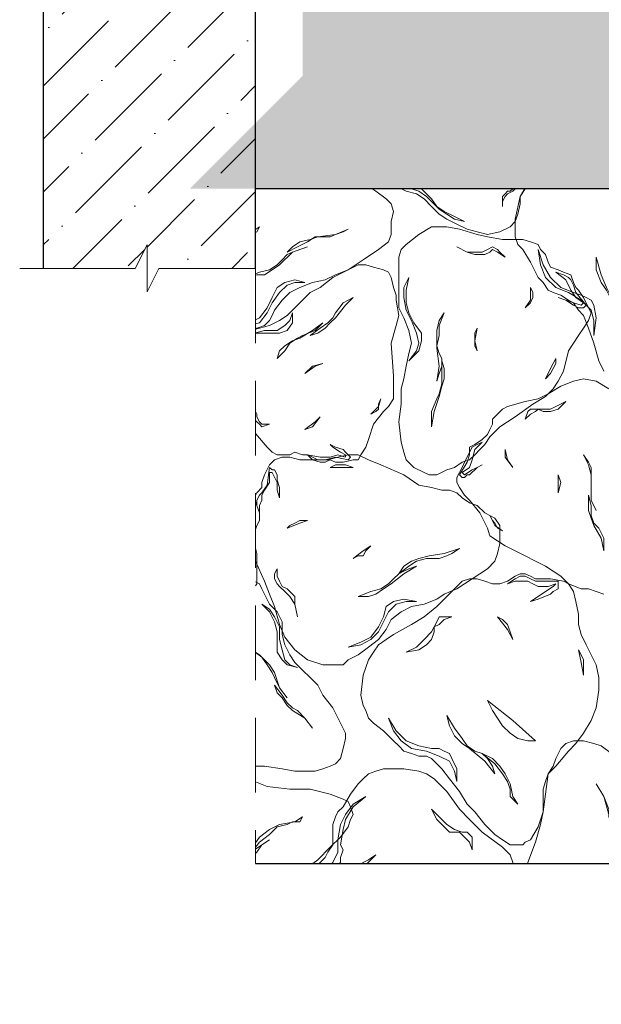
# Model space of a CAD drawing. Extents: x 341 to 3230, y 867 to 1366.
# Tile 6 of 26: x 435 to 459, y 1247 to 1288. Entities that reach past the tile are written whole.
import ezdxf
from ezdxf.xclip import XClip

# ---------------------------------------------------------------- set-up
doc = ezdxf.new("R2010")
doc.units = 0
doc.header["$XCLIPFRAME"] = 0
doc.linetypes.add('HIDDEN2', pattern=[4.7625, 3.175, -1.5875])
doc.layers.get('0').update_dxf_attribs({"linetype": 'CONTINUOUS'})
for name, color, linetype, lineweight in [('0.09mm', 2, 'CONTINUOUS', 9), ('0.13mm', 140, 'CONTINUOUS', 13), ('0.25mm', 1, 'CONTINUOUS', 25)]:
    doc.layers.add(name, color=color, linetype=linetype, lineweight=lineweight)

# ---------------------------------------------------------------- blocks, each defined once
blk = doc.blocks.new('kva')
at = {"color": 253, "lineweight": 9}
for points in [[(-14.443, 5.96), (-14.282, 5.852), (-13.96, 5.691), (-13.637, 5.53), (-13.423, 5.423), (-13.262, 5.369), (-13.047, 5.315), (-12.832, 5.208), (-12.617, 5.154), (-12.456, 5.047), (-12.295, 4.886), (-12.134, 4.725), (-11.973, 4.617), (-11.758, 4.51), (-11.544, 4.403), (-11.329, 4.349), (-11.114, 4.295), (-10.846, 4.349), (-10.631, 4.456), (-10.523, 4.564), (-10.47, 4.725), (-10.416, 4.94), (-10.416, 5.101), (-10.309, 5.262), (-10.201, 5.53), (-10.148, 5.584), (-10.148, 5.691), (-10.201, 5.799), (-10.255, 5.852), (-10.362, 5.96), (-10.416, 6.013), (-10.416, 6.121), (-10.416, 6.228), (-10.416, 6.336), (-10.47, 6.389), (-10.577, 6.443), (-10.577, 6.55), (-10.631, 6.604), (-10.685, 6.659)], [(-8.644, 1.396), (-8.752, 1.611), (-8.859, 1.987), (-8.966, 2.309), (-9.074, 2.577), (-9.181, 2.685), (-9.289, 2.846), (-9.396, 2.899), (-9.557, 3.007), (-9.718, 3.06), (-9.825, 3.114), (-9.933, 3.275), (-10.04, 3.383), (-10.201, 3.705), (-10.362, 3.973), (-10.47, 4.08), (-10.523, 4.242), (-10.523, 4.456), (-10.523, 4.617), (-10.416, 5.101), (-10.201, 5.476), (-10.094, 5.638), (-9.933, 5.745), (-9.772, 5.852), (-9.611, 5.906), (-9.181, 6.121), (-8.913, 6.228), (-8.591, 6.443)], [(-13.208, 4.134), (-13.423, 3.973), (-13.745, 3.758), (-14.067, 3.544), (-14.335, 3.436), (-14.55, 3.329), (-14.819, 3.275), (-15.087, 3.168), (-15.302, 3.06), (-15.463, 2.899), (-15.624, 2.685), (-15.678, 2.577), (-15.731, 2.47), (-15.839, 2.362), (-16, 2.309), (-16.215, 2.148), (-16.429, 1.987), (-16.537, 1.933), (-16.644, 1.879), (-16.805, 1.879), (-16.966, 1.933), (-17.288, 2.04), (-17.557, 2.255), (-17.772, 2.47), (-17.879, 2.792), (-17.986, 3.168), (-18.094, 3.436), (-18.255, 3.758), (-18.47, 4.188), (-18.523, 4.349), (-18.577, 4.51), (-18.523, 4.671), (-18.47, 4.778), (-18.362, 4.886), (-18.362, 5.047), (-18.362, 5.208), (-18.416, 5.369), (-18.416, 5.53), (-18.362, 5.638), (-18.309, 5.745), (-18.255, 5.852), (-18.201, 6.013), (-18.094, 6.228), (-17.986, 6.336), (-17.879, 6.389), (-17.664, 6.389), (-17.449, 6.336), (-17.235, 6.336), (-17.02, 6.336), (-16.859, 6.336), (-16.644, 6.389), (-16.429, 6.443), (-16.215, 6.443), (-15.946, 6.336), (-15.678, 6.228), (-15.248, 5.96), (-14.872, 5.799), (-14.604, 5.691), (-14.389, 5.691), (-14.228, 5.691), (-14.121, 5.638), (-13.96, 5.53), (-13.799, 5.423), (-13.637, 5.315), (-13.476, 5.208), (-13.262, 5.047), (-13.154, 4.94), (-13.101, 4.778), (-13.154, 4.564), (-13.154, 4.295), (-13.208, 4.134)], [(-13.047, 5.745), (-12.778, 5.638), (-12.564, 5.53), (-12.349, 5.369), (-11.919, 5.262), (-12.241, 5.315), (-12.51, 5.476), (-12.778, 5.638), (-13.047, 5.745)], [(-12.886, 5.262), (-12.725, 5.315), (-12.51, 5.262), (-12.403, 5.154), (-12.295, 5.047), (-12.188, 4.886), (-12.027, 4.778), (-11.812, 4.671), (-11.597, 4.564), (-11.812, 4.617), (-11.973, 4.725), (-12.134, 4.832), (-12.295, 4.993), (-12.403, 5.101), (-12.564, 5.208), (-12.725, 5.262), (-12.886, 5.262)], [(-10.792, 4.886), (-10.792, 4.993), (-10.792, 5.101), (-10.738, 5.154), (-10.684, 5.208), (-10.631, 5.208), (-10.577, 5.262), (-10.577, 5.369), (-10.577, 5.423), (-10.523, 5.369), (-10.523, 5.315), (-10.523, 5.262), (-10.577, 5.208), (-10.684, 5.154), (-10.738, 5.101), (-10.792, 4.993), (-10.792, 4.886)], [(-15.946, 4.456), (-16.107, 4.349), (-16.322, 4.242), (-16.215, 4.242), (-16.107, 4.295), (-16, 4.349), (-15.946, 4.456)], [(-14.067, 4.403), (-14.335, 4.295), (-14.711, 4.242), (-14.872, 4.188), (-15.087, 4.134), (-15.248, 4.027), (-15.356, 3.919), (-15.141, 4.027), (-14.926, 4.134), (-14.765, 4.242), (-14.604, 4.242), (-14.443, 4.242), (-14.335, 4.295), (-14.174, 4.349), (-14.067, 4.403)], [(-12.886, -0.322), (-12.939, -0.107), (-12.993, 0.322), (-12.939, 0.698), (-12.939, 1.02), (-12.886, 1.235), (-12.832, 1.503), (-12.778, 1.772), (-12.725, 1.987), (-12.778, 2.255), (-12.886, 2.523), (-12.993, 2.738), (-12.993, 3.007), (-12.993, 3.275), (-12.993, 3.544), (-12.993, 3.705), (-12.993, 3.812), (-12.939, 3.973), (-12.832, 4.08), (-12.564, 4.295), (-12.295, 4.456), (-11.973, 4.456), (-11.705, 4.403), (-11.329, 4.295), (-11.114, 4.242), (-10.792, 4.188), (-10.362, 4.188), (-10.201, 4.134), (-10.04, 4.08), (-9.986, 3.973), (-9.879, 3.866), (-9.825, 3.705), (-9.772, 3.597), (-9.611, 3.544), (-9.503, 3.49), (-9.342, 3.436), (-9.289, 3.275), (-9.235, 3.168), (-9.181, 3.114), (-9.074, 2.953), (-8.966, 2.738), (-8.913, 2.631), (-8.966, 2.47), (-9.074, 2.309), (-9.181, 2.148), (-9.396, 1.825), (-9.503, 1.396), (-9.611, 1.181), (-9.718, 1.02), (-9.879, 0.859), (-10.148, 0.698), (-10.523, 0.43), (-10.846, 0.215), (-11.06, 0), (-11.168, -0.161), (-11.275, -0.268), (-11.382, -0.376), (-11.49, -0.483), (-11.651, -0.537), (-11.812, -0.644), (-11.973, -0.698), (-12.188, -0.805), (-12.349, -0.805), (-12.456, -0.752), (-12.671, -0.644), (-12.832, -0.483), (-12.886, -0.322)], [(-14.926, 4.027), (-15.087, 3.973), (-15.248, 3.919), (-15.356, 3.866), (-15.463, 3.758), (-15.57, 3.651), (-15.731, 3.544), (-15.946, 3.49), (-16.215, 3.383), (-16, 3.436), (-15.839, 3.436), (-15.678, 3.544), (-15.517, 3.651), (-15.248, 3.919), (-14.926, 4.027), (-14.926, 4.027)], [(-11.758, 4.027), (-11.544, 3.919), (-11.382, 3.866), (-11.275, 3.866), (-11.168, 3.866), (-11.06, 3.919), (-11.007, 3.973), (-10.899, 3.919), (-10.738, 3.812), (-10.846, 3.919), (-10.899, 3.973), (-11.007, 4.027), (-11.114, 3.973), (-11.221, 3.919), (-11.329, 3.919), (-11.544, 3.919), (-11.758, 4.027)], [(-8.859, 2.148), (-8.805, 2.523), (-8.859, 2.792), (-8.913, 2.899), (-9.02, 2.953), (-9.127, 3.007), (-9.289, 3.06), (-9.557, 3.168), (-9.772, 3.383), (-9.933, 3.651), (-10.04, 3.973), (-9.986, 3.651), (-9.879, 3.383), (-9.664, 3.168), (-9.396, 3.06), (-9.127, 2.899), (-8.913, 2.685), (-8.859, 2.47), (-8.859, 2.148)], [(-8, 2.201), (-8.054, 2.416), (-8.161, 2.577), (-8.215, 2.738), (-8.376, 2.846), (-8.483, 2.953), (-8.591, 3.168), (-8.698, 3.436), (-8.805, 3.812), (-8.805, 3.544), (-8.698, 3.275), (-8.591, 3.114), (-8.483, 2.899), (-8.322, 2.738), (-8.161, 2.577), (-8.107, 2.362), (-8, 2.201)], [(-13.852, 3.651), (-14.067, 3.544), (-14.389, 3.383), (-14.658, 3.168), (-14.872, 3.06), (-15.033, 2.899), (-15.194, 2.738), (-15.356, 2.577), (-15.517, 2.47), (-15.731, 2.362), (-15.946, 2.309), (-16.161, 2.255), (-16.376, 2.148), (-16.59, 2.04), (-16.805, 1.933), (-16.913, 1.825), (-16.966, 1.772), (-17.02, 1.664), (-17.074, 1.557), (-17.074, 1.235), (-17.02, 1.02), (-16.913, 0.805), (-16.698, 0.591), (-16.429, 0.43), (-16.215, 0.268), (-16.054, 0.107), (-15.785, -0.215), (-15.678, -0.322), (-15.57, -0.376), (-15.409, -0.376), (-15.302, -0.376), (-15.194, -0.322), (-15.033, -0.376), (-14.926, -0.376), (-14.819, -0.483), (-14.658, -0.537), (-14.55, -0.537), (-14.443, -0.483), (-14.335, -0.537), (-14.174, -0.537), (-13.96, -0.483), (-13.852, -0.483), (-13.799, -0.376), (-13.691, -0.215), (-13.637, -0.054), (-13.53, 0.268), (-13.315, 0.537), (-13.208, 0.644), (-13.101, 0.805), (-13.101, 1.02), (-13.101, 1.289), (-13.154, 1.987), (-13.047, 2.362), (-12.993, 2.577), (-13.047, 2.899), (-13.047, 3.007), (-13.101, 3.168), (-13.154, 3.383), (-13.208, 3.49), (-13.315, 3.544), (-13.53, 3.597), (-13.691, 3.651), (-13.852, 3.651)], [(-12.778, 1.611), (-12.564, 1.825), (-12.51, 2.04), (-12.51, 2.201), (-12.671, 2.416), (-12.778, 2.631), (-12.832, 2.846), (-12.832, 3.114), (-12.778, 3.383), (-12.886, 3.168), (-12.886, 2.953), (-12.832, 2.685), (-12.725, 2.47), (-12.617, 2.201), (-12.564, 1.987), (-12.617, 1.825), (-12.778, 1.611)], [(-9.611, 2.953), (-9.45, 2.899), (-9.289, 2.792), (-9.181, 2.738), (-9.127, 2.738), (-9.074, 2.738), (-9.02, 2.792), (-9.235, 3.06), (-9.289, 3.221), (-9.342, 3.329), (-9.396, 3.383), (-9.503, 3.436), (-9.664, 3.49), (-9.45, 3.329), (-9.342, 3.114), (-9.235, 2.953), (-9.074, 2.846), (-9.127, 2.792), (-9.289, 2.846), (-9.45, 2.899), (-9.611, 2.953)], [(-14.98, 3.275), (-15.194, 3.329), (-15.409, 3.275), (-15.57, 3.168), (-15.678, 2.953), (-15.785, 2.738), (-15.946, 2.523), (-16.161, 2.416), (-16.429, 2.309), (-16.161, 2.362), (-15.946, 2.416), (-15.785, 2.631), (-15.678, 2.846), (-15.517, 3.06), (-15.356, 3.221), (-15.194, 3.275), (-14.98, 3.275)], [(-10.309, 2.738), (-10.201, 2.846), (-10.148, 2.953), (-10.148, 3.06), (-10.201, 3.168), (-10.201, 2.899), (-10.309, 2.738)], [(-13.96, 2.953), (-14.121, 2.792), (-14.335, 2.523), (-14.443, 2.416), (-14.55, 2.309), (-14.711, 2.201), (-14.872, 2.148), (-14.658, 2.309), (-14.497, 2.416), (-14.389, 2.523), (-14.335, 2.631), (-14.174, 2.846), (-13.96, 2.953)], [(-15.248, 2.631), (-15.248, 2.416), (-15.356, 2.255), (-15.517, 2.201), (-15.731, 2.201), (-16, 2.201), (-16.161, 2.148), (-16.376, 1.987), (-16.537, 1.825), (-16.429, 1.987), (-16.268, 2.148), (-16.054, 2.201), (-15.839, 2.255), (-15.57, 2.255), (-15.409, 2.362), (-15.302, 2.47), (-15.248, 2.631)], [(-12.188, 1.181), (-12.134, 1.342), (-12.08, 1.503), (-12.08, 1.664), (-12.134, 1.772), (-12.188, 1.933), (-12.134, 2.148), (-12.134, 2.362), (-12.027, 2.631), (-12.134, 2.47), (-12.188, 2.255), (-12.188, 2.094), (-12.188, 1.879), (-12.134, 1.503), (-12.188, 1.181)], [(-14.604, 2.416), (-14.765, 2.255), (-15.033, 2.148), (-15.141, 2.094), (-15.302, 1.987), (-15.409, 1.825), (-15.57, 1.664), (-15.517, 1.825), (-15.409, 1.933), (-15.248, 2.04), (-15.087, 2.094), (-14.819, 2.255), (-14.604, 2.416), (-14.604, 2.416)], [(-11.329, 1.825), (-11.382, 2.04), (-11.329, 2.309), (-11.382, 2.201), (-11.382, 2.094), (-11.382, 1.933), (-11.329, 1.825)], [(-14.604, 1.557), (-14.765, 1.503), (-14.98, 1.342), (-14.819, 1.503), (-14.604, 1.557)], [(-12.295, 0.215), (-12.241, 0.537), (-12.134, 0.859), (-12.08, 1.074), (-12.027, 1.235), (-12.027, 1.45), (-12.08, 1.611), (-12.08, 1.342), (-12.08, 1.128), (-12.134, 0.913), (-12.188, 0.805), (-12.295, 0.537), (-12.295, 0.215)], [(-9.879, 1.235), (-9.772, 1.342), (-9.718, 1.45), (-9.664, 1.557), (-9.664, 1.664), (-9.772, 1.45), (-9.879, 1.235)], [(-8.537, 1.02), (-8.805, 1.181), (-9.074, 1.235), (-9.289, 1.181), (-9.557, 1.074), (-9.825, 0.913), (-10.04, 0.805), (-10.309, 0.752), (-10.684, 0.644), (-10.792, 0.591), (-10.899, 0.483), (-11.007, 0.376), (-11.007, 0.268), (-11.06, 0.161), (-11.114, 0.054), (-11.221, -0.054), (-11.382, -0.161), (-11.49, -0.215), (-11.49, -0.322), (-11.544, -0.43), (-11.597, -0.537), (-11.651, -0.644), (-11.758, -0.859), (-11.758, -0.966), (-11.705, -1.074), (-11.597, -1.235), (-11.49, -1.342), (-11.275, -1.611), (-11.114, -1.933), (-11.06, -2.094), (-10.899, -2.201), (-10.738, -2.309), (-10.523, -2.416), (-9.879, -2.738), (-9.557, -2.953), (-9.396, -3.114), (-9.127, -3.221), (-8.966, -3.221), (-8.805, -3.275), (-8.644, -3.329)], [(-16.429, 0.859), (-16.215, 0.752), (-16.107, 0.644), (-16.054, 0.591), (-16, 0.483), (-16, 0.43), (-15.946, 0.322), (-15.892, 0.268), (-15.731, 0.268), (-15.892, 0.215), (-15.946, 0.268), (-16, 0.322), (-16.054, 0.376), (-16.054, 0.483), (-16.161, 0.591), (-16.268, 0.698), (-16.429, 0.859)], [(-16.268, 0.268), (-16.215, 0.054), (-16.161, -0.268), (-16.161, -0.591), (-16.161, -0.805), (-16.161, -1.02), (-16.215, -1.235), (-16.268, -1.45), (-16.268, -1.611), (-16.268, -1.825), (-16.161, -2.04), (-16.054, -2.255), (-16, -2.47), (-16, -2.685), (-16, -2.899), (-16, -3.114), (-16.107, -3.275), (-16.322, -3.49), (-16.537, -3.597), (-16.752, -3.597), (-17.02, -3.544), (-17.288, -3.436), (-17.503, -3.383), (-17.718, -3.329), (-18.094, -3.275), (-18.255, -3.275), (-18.362, -3.221), (-18.416, -3.114), (-18.47, -3.007), (-18.523, -2.899), (-18.631, -2.846), (-18.738, -2.738), (-18.845, -2.685), (-18.953, -2.631), (-19.007, -2.577), (-19.06, -2.47), (-19.114, -2.362), (-19.221, -2.255), (-19.329, -2.094), (-19.329, -1.987), (-19.329, -1.879), (-19.221, -1.772), (-19.114, -1.611), (-19.007, -1.342), (-18.899, -1.02), (-18.845, -0.859), (-18.738, -0.752), (-18.631, -0.591), (-18.47, -0.483), (-17.879, -0.107), (-17.664, 0.161), (-17.503, 0.322), (-17.288, 0.483), (-17.181, 0.537), (-17.02, 0.591), (-16.859, 0.644), (-16.752, 0.644), (-16.59, 0.591), (-16.483, 0.483), (-16.322, 0.376), (-16.268, 0.268)], [(-13.369, 0.805), (-13.423, 0.698), (-13.423, 0.591), (-13.476, 0.537), (-13.584, 0.483), (-13.423, 0.644), (-13.369, 0.805)], [(-9.45, 0.752), (-9.611, 0.591), (-9.772, 0.537), (-9.879, 0.537), (-9.933, 0.537), (-10.04, 0.591), (-10.094, 0.537), (-10.201, 0.483), (-10.309, 0.376), (-10.255, 0.537), (-10.201, 0.591), (-10.094, 0.591), (-10.04, 0.591), (-9.933, 0.591), (-9.772, 0.591), (-9.664, 0.644), (-9.45, 0.752)], [(-14.658, 0.43), (-14.819, 0.215), (-14.98, 0.161), (-14.765, 0.322), (-14.658, 0.43)], [(-14.443, -0.161), (-14.335, -0.215), (-14.174, -0.268), (-14.121, -0.322), (-14.067, -0.376), (-14.013, -0.43), (-14.067, -0.483), (-14.335, -0.43), (-14.55, -0.483), (-14.604, -0.483), (-14.711, -0.483), (-14.819, -0.43), (-14.926, -0.376), (-14.658, -0.43), (-14.443, -0.43), (-14.282, -0.376), (-14.121, -0.43), (-14.121, -0.376), (-14.228, -0.322), (-14.389, -0.215), (-14.443, -0.161)], [(-11.221, -0.591), (-11.329, -0.644), (-11.49, -0.805), (-11.544, -0.805), (-11.597, -0.859), (-11.651, -0.859), (-11.705, -0.805), (-11.544, -0.537), (-11.49, -0.376), (-11.49, -0.322), (-11.436, -0.215), (-11.329, -0.161), (-11.221, -0.107), (-11.382, -0.268), (-11.436, -0.483), (-11.49, -0.644), (-11.651, -0.752), (-11.597, -0.805), (-11.436, -0.698), (-11.329, -0.644), (-11.221, -0.591)], [(-10.953, -2.631), (-11.114, -2.792), (-11.436, -3.007), (-11.758, -3.221), (-12.027, -3.329), (-12.188, -3.436), (-12.456, -3.544), (-12.725, -3.597), (-12.939, -3.705), (-13.154, -3.866), (-13.262, -4.08), (-13.423, -4.295), (-13.637, -4.456), (-13.852, -4.617), (-14.067, -4.725), (-14.174, -4.832), (-14.282, -4.832), (-14.443, -4.832), (-14.604, -4.832), (-14.926, -4.725), (-15.194, -4.51), (-15.409, -4.242), (-15.517, -3.973), (-15.624, -3.597), (-15.731, -3.329), (-15.839, -3.06), (-16.054, -2.577), (-16.161, -2.416), (-16.161, -2.309), (-16.161, -2.148), (-16.054, -2.04), (-16, -1.879), (-15.946, -1.772), (-15.946, -1.611), (-16, -1.45), (-16.054, -1.289), (-16, -1.181), (-15.892, -1.074), (-15.892, -0.966), (-15.839, -0.805), (-15.731, -0.591), (-15.624, -0.483), (-15.463, -0.43), (-15.302, -0.43), (-15.087, -0.483), (-14.872, -0.483), (-14.658, -0.483), (-14.497, -0.483), (-14.282, -0.43), (-14.067, -0.376), (-13.852, -0.376), (-13.637, -0.483), (-13.369, -0.591), (-12.886, -0.805), (-12.564, -1.02), (-12.295, -1.074), (-12.08, -1.128), (-11.919, -1.128), (-11.758, -1.181), (-11.651, -1.289), (-11.49, -1.396), (-11.329, -1.45), (-11.168, -1.611), (-10.953, -1.718), (-10.846, -1.879), (-10.846, -2.04), (-10.846, -2.255), (-10.899, -2.47), (-10.953, -2.631)], [(-10.577, -0.644), (-10.738, -0.43), (-10.738, -0.268), (-10.684, -0.483), (-10.577, -0.644)], [(-8.805, -1.557), (-8.913, -1.342), (-8.913, -1.074), (-8.913, -0.966), (-8.913, -0.805), (-8.966, -0.591), (-9.074, -0.376), (-8.966, -0.537), (-8.913, -0.644), (-8.913, -0.805), (-8.913, -1.02), (-8.913, -1.342), (-8.805, -1.557), (-8.805, -1.557)], [(-13.96, -0.644), (-14.121, -0.591), (-14.228, -0.591), (-14.335, -0.591), (-14.443, -0.644), (-14.174, -0.644), (-13.96, -0.644), (-13.96, -0.644)], [(-15.517, -1.289), (-15.517, -1.074), (-15.57, -0.913), (-15.57, -0.805), (-15.624, -0.698), (-15.678, -0.698), (-15.731, -0.644), (-15.785, -1.02), (-15.892, -1.181), (-15.946, -1.235), (-16, -1.342), (-16, -1.45), (-15.946, -1.611), (-15.946, -1.45), (-15.892, -1.342), (-15.892, -1.235), (-15.839, -1.128), (-15.731, -0.966), (-15.731, -0.752), (-15.678, -0.752), (-15.57, -0.966), (-15.57, -1.128), (-15.517, -1.289)], [(-9.611, -1.181), (-9.611, -1.02), (-9.611, -0.805), (-9.557, -0.966), (-9.611, -1.181)], [(-8.644, -2.416), (-8.698, -2.148), (-8.859, -1.879), (-8.913, -1.718), (-8.966, -1.557), (-8.966, -1.396), (-8.966, -1.235), (-8.913, -1.45), (-8.913, -1.664), (-8.859, -1.825), (-8.752, -1.933), (-8.644, -2.148), (-8.644, -2.416)], [(-10.792, -1.987), (-10.899, -1.933), (-10.953, -1.825), (-11.007, -1.772), (-11.06, -1.664), (-10.953, -1.879), (-10.792, -1.987)], [(-14.926, -1.772), (-15.087, -1.772), (-15.194, -1.825), (-15.302, -1.879), (-15.356, -1.933), (-15.087, -1.825), (-14.926, -1.772)], [(-13.584, -2.309), (-13.745, -2.416), (-13.96, -2.577), (-13.852, -2.523), (-13.745, -2.523), (-13.691, -2.416), (-13.584, -2.309), (-13.584, -2.309)], [(-11.705, -2.362), (-12.027, -2.47), (-12.349, -2.523), (-12.564, -2.577), (-12.725, -2.631), (-12.886, -2.738), (-12.993, -2.899), (-12.778, -2.738), (-12.617, -2.631), (-12.403, -2.577), (-12.241, -2.577), (-12.134, -2.577), (-11.973, -2.523), (-11.866, -2.47), (-11.705, -2.362)], [(-15.141, -3.812), (-15.194, -3.544), (-15.194, -3.383), (-15.302, -3.275), (-15.356, -3.221), (-15.463, -3.168), (-15.517, -3.06), (-15.57, -2.953), (-15.57, -2.792), (-15.624, -2.899), (-15.624, -3.007), (-15.57, -3.114), (-15.517, -3.168), (-15.409, -3.275), (-15.302, -3.383), (-15.194, -3.544), (-15.141, -3.812)], [(-12.617, -2.738), (-12.778, -2.792), (-12.886, -2.846), (-12.993, -2.899), (-13.101, -3.007), (-13.208, -3.114), (-13.369, -3.221), (-13.584, -3.275), (-13.852, -3.383), (-13.637, -3.383), (-13.476, -3.329), (-13.315, -3.221), (-13.154, -3.114), (-12.886, -2.899), (-12.617, -2.738)], [(-11.382, -7.946), (-11.544, -7.785), (-11.705, -7.517), (-11.919, -7.248), (-12.08, -7.033), (-12.188, -6.926), (-12.295, -6.819), (-12.403, -6.765), (-12.564, -6.765), (-12.725, -6.711), (-12.886, -6.658), (-12.993, -6.55), (-13.101, -6.443), (-13.315, -6.228), (-13.53, -6.067), (-13.637, -5.96), (-13.691, -5.799), (-13.745, -5.691), (-13.799, -5.476), (-13.745, -5.047), (-13.637, -4.725), (-13.53, -4.564), (-13.423, -4.403), (-13.262, -4.295), (-13.101, -4.188), (-12.725, -3.973), (-12.456, -3.812), (-12.188, -3.597), (-11.812, -3.221), (-11.651, -3.06), (-11.49, -3.007), (-11.329, -3.007), (-11.168, -3.06), (-11.007, -3.114), (-10.846, -3.114), (-10.684, -3.06), (-10.523, -2.953), (-10.416, -2.899), (-10.362, -2.899), (-10.309, -2.899), (-10.201, -2.953), (-10.094, -3.007), (-9.933, -3.007), (-9.772, -3.007), (-9.503, -3.06), (-9.396, -3.114), (-9.289, -3.275), (-9.235, -3.49), (-9.181, -3.758), (-9.181, -3.973), (-9.127, -4.188), (-9.02, -4.403), (-8.913, -4.617), (-8.805, -4.832), (-8.752, -5.101), (-8.752, -5.369), (-8.805, -5.745), (-8.913, -6.013), (-9.074, -6.282), (-9.235, -6.497), (-9.396, -6.658), (-9.664, -6.98), (-9.825, -7.141), (-9.879, -7.57), (-9.933, -7.946), (-10.04, -8.268), (-10.201, -8.537), (-10.309, -8.591), (-10.362, -8.644), (-10.523, -8.644), (-10.631, -8.644), (-10.792, -8.537), (-10.953, -8.429), (-11.168, -8.215), (-11.382, -7.946)], [(-14.121, -6.282), (-14.228, -6.067), (-14.389, -5.745), (-14.604, -5.476), (-14.711, -5.262), (-14.872, -5.101), (-15.033, -4.94), (-15.194, -4.778), (-15.302, -4.617), (-15.409, -4.403), (-15.463, -4.188), (-15.463, -3.919), (-15.57, -3.705), (-15.731, -3.544), (-15.839, -3.329), (-15.892, -3.221), (-15.946, -3.114), (-16.054, -3.06), (-16.161, -3.06), (-16.483, -3.007), (-16.752, -3.06), (-16.966, -3.168), (-17.127, -3.383), (-17.342, -3.651), (-17.449, -3.812), (-17.664, -4.027), (-17.933, -4.295), (-18.04, -4.403), (-18.094, -4.51), (-18.147, -4.617), (-18.094, -4.778), (-18.094, -4.886), (-18.094, -5.047), (-18.147, -5.154), (-18.255, -5.262), (-18.309, -5.369), (-18.309, -5.53), (-18.255, -5.638), (-18.309, -5.745), (-18.309, -5.852), (-18.309, -6.067), (-18.255, -6.174), (-18.147, -6.282), (-18.04, -6.336), (-17.825, -6.389), (-17.557, -6.55), (-17.288, -6.765), (-17.127, -6.872), (-16.966, -6.98), (-16.752, -6.98), (-16.537, -6.98), (-15.839, -6.98), (-15.463, -7.033), (-15.194, -7.087), (-14.926, -7.087), (-14.765, -7.087), (-14.604, -7.033), (-14.443, -6.98), (-14.335, -6.926), (-14.228, -6.819), (-14.174, -6.604), (-14.121, -6.389), (-14.121, -6.282)], [(-10.201, -3.49), (-10.04, -3.436), (-9.772, -3.329), (-9.718, -3.275), (-9.611, -3.221), (-9.611, -3.168), (-9.611, -3.06), (-9.825, -3.06), (-9.986, -3.06), (-10.094, -3.06), (-10.201, -3.007), (-10.309, -2.953), (-10.416, -2.953), (-10.523, -3.007), (-10.684, -3.114), (-10.523, -3.06), (-10.362, -3.06), (-10.255, -3.06), (-10.148, -3.114), (-10.04, -3.168), (-9.933, -3.168), (-9.825, -3.168), (-9.664, -3.114), (-9.718, -3.168), (-9.879, -3.275), (-10.04, -3.383), (-10.201, -3.49)], [(-15.141, -4.886), (-15.356, -4.832), (-15.463, -4.725), (-15.57, -4.564), (-15.57, -4.349), (-15.57, -4.134), (-15.624, -3.919), (-15.731, -3.705), (-15.892, -3.544), (-15.731, -3.651), (-15.624, -3.812), (-15.517, -4.027), (-15.517, -4.295), (-15.463, -4.51), (-15.409, -4.725), (-15.302, -4.832), (-15.141, -4.886)], [(-12.617, -3.49), (-12.886, -3.436), (-13.101, -3.49), (-13.262, -3.597), (-13.315, -3.812), (-13.423, -4.027), (-13.584, -4.242), (-13.799, -4.349), (-14.067, -4.456), (-13.799, -4.403), (-13.584, -4.295), (-13.423, -4.134), (-13.315, -3.919), (-13.208, -3.705), (-13.047, -3.544), (-12.832, -3.49), (-12.617, -3.49)], [(-12.832, -4.564), (-12.564, -4.51), (-12.403, -4.403), (-12.295, -4.295), (-12.241, -4.134), (-12.241, -4.027), (-12.134, -3.973), (-12.027, -3.866), (-11.866, -3.812), (-12.027, -3.812), (-12.134, -3.812), (-12.188, -3.919), (-12.241, -4.027), (-12.295, -4.134), (-12.456, -4.295), (-12.617, -4.456), (-12.832, -4.564)], [(-10.577, -4.295), (-10.631, -4.134), (-10.684, -3.973), (-10.792, -3.866), (-10.899, -3.812), (-10.684, -4.08), (-10.577, -4.295)], [(-15.356, -5.53), (-15.517, -5.315), (-15.624, -5.101), (-15.678, -4.993), (-15.785, -4.832), (-15.892, -4.671), (-16.107, -4.51), (-15.946, -4.617), (-15.839, -4.725), (-15.731, -4.832), (-15.624, -4.993), (-15.517, -5.315), (-15.356, -5.53), (-15.356, -5.53)], [(-9.074, -5.047), (-9.074, -4.886), (-9.074, -4.725), (-9.127, -4.617), (-9.181, -4.51), (-9.127, -4.778), (-9.074, -5.047)], [(-14.819, -6.174), (-14.98, -5.96), (-15.248, -5.799), (-15.356, -5.691), (-15.463, -5.53), (-15.57, -5.423), (-15.624, -5.262), (-15.463, -5.476), (-15.356, -5.638), (-15.248, -5.745), (-15.141, -5.799), (-14.98, -5.96), (-14.819, -6.174)], [(-10.094, -6.443), (-10.577, -6.013), (-11.114, -5.584), (-11.007, -5.799), (-10.792, -6.121), (-10.631, -6.282), (-10.47, -6.389), (-10.255, -6.443), (-10.094, -6.443)], [(-11.758, -7.302), (-11.758, -7.033), (-11.866, -6.819), (-11.919, -6.711), (-12.027, -6.658), (-12.134, -6.604), (-12.295, -6.604), (-12.564, -6.55), (-12.832, -6.443), (-13.047, -6.228), (-13.208, -5.96), (-13.101, -6.228), (-12.939, -6.443), (-12.725, -6.604), (-12.403, -6.658), (-12.134, -6.765), (-11.919, -6.872), (-11.812, -7.087), (-11.758, -7.302)], [(-10.953, -7.141), (-11.007, -6.98), (-11.114, -6.819), (-11.221, -6.711), (-11.382, -6.658), (-11.544, -6.55), (-11.651, -6.389), (-11.812, -6.174), (-11.973, -5.906), (-11.919, -6.121), (-11.812, -6.336), (-11.651, -6.497), (-11.49, -6.604), (-11.168, -6.872), (-10.953, -7.141)], [(-8.698, -6.55), (-8.483, -6.711)], [(-8.644, -11.651), (-8.805, -11.597), (-8.913, -11.597), (-9.074, -11.651), (-9.235, -11.705), (-9.342, -11.651), (-9.45, -11.544), (-9.557, -11.544), (-9.718, -11.49), (-9.933, -11.382), (-10.04, -11.329), (-10.094, -11.168), (-10.148, -11.007), (-10.148, -10.792), (-10.148, -10.362), (-10.309, -9.986), (-10.362, -9.772), (-10.416, -9.557), (-10.362, -9.289), (-10.255, -9.02), (-10.094, -8.591), (-9.986, -8.215), (-9.933, -7.946), (-9.933, -7.731), (-9.933, -7.624), (-9.933, -7.463), (-9.879, -7.302), (-9.825, -7.141), (-9.718, -6.98), (-9.664, -6.819), (-9.557, -6.604), (-9.45, -6.497), (-9.289, -6.443), (-9.074, -6.443), (-8.859, -6.497), (-8.698, -6.55)], [(-14.711, -8.966), (-14.926, -9.127), (-15.194, -9.289), (-15.517, -9.503), (-15.731, -9.664), (-15.839, -9.825), (-15.946, -9.933), (-16, -10.094), (-16, -10.255), (-16, -10.416), (-16.054, -10.523), (-16.161, -10.684), (-16.268, -10.792), (-16.483, -11.007), (-16.698, -11.275), (-16.805, -11.382), (-16.966, -11.49), (-17.127, -11.544), (-17.342, -11.544), (-17.879, -11.597), (-18.362, -11.597), (-18.577, -11.597), (-18.792, -11.544), (-18.953, -11.436), (-19.06, -11.275), (-19.275, -10.792), (-19.436, -10.416), (-19.705, -10.148), (-20.188, -9.772), (-20.349, -9.611), (-20.456, -9.503), (-20.456, -9.342), (-20.456, -9.181), (-20.402, -9.02), (-20.402, -8.859), (-20.456, -8.698), (-20.617, -8.537), (-20.671, -8.429), (-20.725, -8.376), (-20.725, -8.268), (-20.671, -8.215), (-20.617, -8.054), (-20.617, -7.946), (-20.671, -7.731), (-20.617, -7.463), (-20.51, -7.356), (-20.349, -7.248), (-20.134, -7.141), (-19.812, -7.087), (-19.543, -7.033), (-19.329, -6.98), (-19.06, -6.872), (-18.845, -6.711), (-18.631, -6.604), (-18.309, -6.497), (-17.986, -6.497), (-17.557, -6.55), (-17.235, -6.604), (-16.913, -6.711), (-16.644, -6.872), (-16.429, -7.033), (-16.054, -7.302), (-15.785, -7.409), (-15.302, -7.463), (-14.872, -7.463), (-14.443, -7.57), (-14.174, -7.678), (-14.067, -7.731), (-14.013, -7.839), (-13.96, -8), (-14.013, -8.107), (-14.067, -8.268), (-14.228, -8.483), (-14.443, -8.698), (-14.711, -8.966)], [(-10.47, -7.785), (-10.577, -7.624), (-10.631, -7.356), (-10.738, -7.141), (-10.846, -6.98), (-11.007, -6.819), (-11.221, -6.711), (-10.953, -6.926), (-10.792, -7.141), (-10.684, -7.302), (-10.631, -7.463), (-10.631, -7.57), (-10.631, -7.624), (-10.577, -7.678), (-10.47, -7.785)], [(-16.215, -10.899), (-16.107, -10.631), (-15.839, -10.255), (-15.57, -9.933), (-15.409, -9.664), (-15.194, -9.503), (-14.98, -9.289), (-14.765, -9.127), (-14.55, -8.913), (-14.497, -8.805), (-14.389, -8.644), (-14.389, -8.537), (-14.389, -8.376), (-14.389, -8.215), (-14.335, -8.054), (-14.282, -7.946), (-14.174, -7.839), (-14.013, -7.57), (-13.852, -7.356), (-13.745, -7.248), (-13.637, -7.141), (-13.476, -7.087), (-13.315, -7.033), (-12.886, -7.033), (-12.564, -7.087), (-12.403, -7.141), (-12.241, -7.248), (-12.08, -7.409), (-11.973, -7.517), (-11.705, -7.893), (-11.49, -8.107), (-11.221, -8.376), (-10.792, -8.698), (-10.631, -8.859), (-10.577, -9.02), (-10.523, -9.181), (-10.577, -9.342), (-10.577, -9.503), (-10.577, -9.664), (-10.47, -9.825), (-10.362, -9.986), (-10.255, -10.148), (-10.309, -10.255), (-10.309, -10.416), (-10.309, -10.523), (-10.309, -10.738), (-10.309, -11.007), (-10.362, -11.114), (-10.47, -11.221), (-10.684, -11.329), (-10.953, -11.382), (-11.168, -11.436), (-11.382, -11.49), (-11.544, -11.651), (-11.758, -11.758), (-11.919, -11.919), (-12.188, -11.973), (-12.456, -12.027), (-12.778, -11.973), (-13.369, -11.919), (-13.799, -11.919), (-14.121, -11.919), (-14.335, -11.973), (-14.497, -12.027), (-14.711, -12.027), (-14.872, -12.027), (-15.087, -11.973), (-15.302, -11.973), (-15.517, -11.919), (-15.785, -11.812), (-15.946, -11.758), (-16.054, -11.597), (-16.161, -11.329), (-16.215, -11.114), (-16.215, -10.899)], [(-8.805, -7.356), (-8.644, -7.624), (-8.537, -8), (-8.483, -8.161), (-8.429, -8.322), (-8.268, -8.483), (-8.161, -8.644), (-8.322, -8.376), (-8.429, -8.215), (-8.537, -8.054), (-8.537, -7.893), (-8.644, -7.624), (-8.805, -7.356)], [(-14.819, -9.235), (-14.497, -9.181), (-14.335, -9.074), (-14.228, -9.02), (-14.228, -8.913), (-14.174, -8.752), (-14.228, -8.644), (-14.174, -8.322), (-14.121, -8.107), (-13.96, -7.839), (-13.691, -7.624), (-13.96, -7.785), (-14.121, -8), (-14.228, -8.215), (-14.282, -8.537), (-14.282, -8.805), (-14.389, -9.02), (-14.55, -9.181), (-14.819, -9.235)], [(-12.295, -7.893), (-12.188, -8.107), (-12.027, -8.268), (-11.919, -8.376), (-11.812, -8.376), (-11.705, -8.376), (-11.597, -8.483), (-11.49, -8.591), (-11.436, -8.752), (-11.436, -8.591), (-11.436, -8.483), (-11.544, -8.376), (-11.651, -8.376), (-11.812, -8.322), (-11.973, -8.215), (-12.134, -8.054), (-12.295, -7.893)], [(-15.033, -8.054), (-15.194, -8.161), (-15.517, -8.215), (-15.731, -8.322), (-15.946, -8.483), (-16.054, -8.644), (-16.161, -8.859), (-15.946, -8.591), (-15.731, -8.429), (-15.57, -8.268), (-15.356, -8.215), (-15.248, -8.161), (-15.141, -8.161), (-15.087, -8.161), (-15.033, -8.054)], [(-15.731, -8.537), (-15.892, -8.644), (-16.054, -8.752), (-16.161, -8.913), (-16.215, -9.02), (-16.322, -9.181), (-16.483, -9.342), (-16.752, -9.557), (-17.02, -9.718), (-16.805, -9.611), (-16.59, -9.503), (-16.429, -9.342), (-16.268, -9.127), (-16.161, -8.966), (-16, -8.805), (-15.892, -8.644), (-15.731, -8.537)], [(-14.497, -10.04), (-14.335, -9.933), (-14.228, -9.825), (-14.121, -9.718), (-14.067, -9.557), (-14.013, -9.396), (-13.906, -9.235), (-13.691, -9.074), (-13.476, -8.859), (-13.637, -8.966), (-13.852, -9.074), (-13.96, -9.235), (-14.067, -9.45), (-14.174, -9.611), (-14.282, -9.825), (-14.389, -9.933), (-14.497, -10.04)]]:
    blk.add_lwpolyline(points, dxfattribs=at)

msp = doc.modelspace()

# ---------------------------------------------------------------- hatches: boundary and pattern name
at = {"lineweight": 5}
h = msp.add_hatch(dxfattribs=at)
h.set_pattern_fill('ANSI36,_I', color=256, scale=0.5, style=2)
h.set_pattern_definition([(45, (476.4119, -0.5497), (0.841899, 3.086963), [3.96875, -0.79375, 0, -0.79375])])
h.paths.add_polyline_path([(435.7647551, 1304.3532213), (435.7647551, 1277.9103049), (439.6665836, 1277.9103049), (440.1665836, 1278.9103049), (440.1665836, 1276.9103049), (440.6665836, 1277.9103049), (444.7647551, 1277.9103049), (444.7647551, 1293.9532213), (440.7647551, 1293.9532213), (440.7647551, 1304.3532213)])
h = msp.add_hatch(dxfattribs=at)
h.set_pattern_fill('AR-CONC', color=256, scale=0.025, style=0)
h.set_pattern_definition([(50, (639.4977, -132.7456), (4.554617, -0.398477), [0.47625, -5.23875]), (355, (639.4977, -132.7456), (-0.881086, 4.776421), [0.381, -4.191015]), (100.45144, (639.8772, -132.779), (3.673531, 4.377944), [0.40475, -4.452256]), (46.1842, (639.4977, -131.4756), (6.776976, -1.051058), [0.714375, -7.858125]), (96.63556, (640.0624, -131.563), (5.935103, 6.185653), [0.607126, -6.67839]), (351.18415, (639.498, -131.4756), (5.935103, 6.185653), [0.5715, -6.286493]), (21, (640.1327, -131.793), (3.79036, -2.55663), [0.47625, -5.23875]), (326, (640.1327, -131.793), (1.54505, 4.604699), [0.381, -4.191]), (71.45144, (640.4486, -132.006), (5.33541, 2.048069), [0.40475, -4.452248]), (37.5, (639.4977, -132.7456), (0.077215, 2.113876), [0, -4.1402, 0, -4.2545, 0, -4.206875]), (7.5, (639.4977, -132.7456), (1.6704916, 2.5045144), [0, -2.4257, 0, -4.04495, 0, -1.603375]), (327.5, (638.0816, -132.7456), (3.3897649, -0.1432186), [0, -1.5875, 0, -4.953, 0, -6.57225]), (317.5, (637.4466, -132.7456), (3.7032295, 0.635662), [0, -2.06375, 0, -3.2893, 0, -4.66725])])
h.paths.add_polyline_path([(585.251518, 1281.2896135), (600.4996728, 1297.0745166), (522.0977138, 1297.0745166), (521.6126536, 1289.2896135), (446.7647551, 1293.9532213), (446.7647551, 1286.0778369), (441.9765317, 1281.2896135)])

# ---------------------------------------------------------------- linework, layer by layer
at = {"layer": '0.09mm'}
msp.add_lwpolyline([(434.7647551, 1277.9103049), (439.6665836, 1277.9103049), (440.1665836, 1278.9103049), (440.1665836, 1276.9103049), (440.6665836, 1277.9103049), (444.7647551, 1277.9103049)], dxfattribs=at)
at = {"layer": '0.13mm', "linetype": 'HIDDEN2'}
for q in [(444.7647551, 1260.3414148), (444.7647551, 1252.6778369)]:
    msp.add_line((444.7647551, 1277.9103049), q, dxfattribs=at)
at = {"layer": '0.25mm'}
for points in [[(444.7647551, 1277.9103049), (444.7647551, 1293.9532213), (440.7647551, 1293.9532213), (440.7647551, 1304.3532213), (435.7647551, 1304.3532213), (435.7647551, 1277.9103049)], [(444.7647551, 1277.9103049), (444.7647551, 1293.9532213)], [(444.7647551, 1281.2896135), (585.251518, 1281.2896135)], [(444.7647551, 1252.6778369), (557.6126536, 1252.6778369)]]:
    msp.add_lwpolyline(points, dxfattribs=at)

# ---------------------------------------------------------------- block references
ref = msp.add_blockref('kva', (476.8214341, 1270.76162), dxfattribs=dict(xscale=2, yscale=2, zscale=2))
XClip(ref).set_block_clipping_path([(54.215041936, 5.2639967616), (-16.0283394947, 5.2639967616), (-16.0283394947, 3.5743424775), (-16.0283394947, -9.0418915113), (40.3956097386, -9.0418915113)])

doc.saveas('drawing.dxf')
